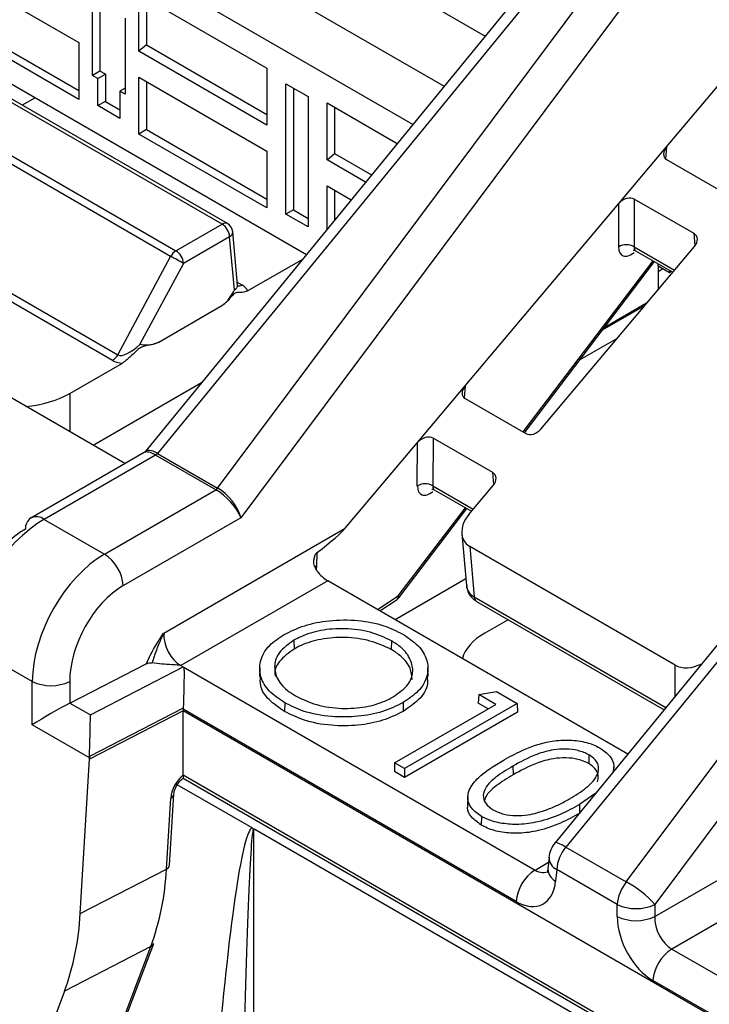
# Model space of a CAD drawing. Header units: millimetres. Extents: x 16 to 503, y 3 to 290.
# Tile 112 of 169: x 92.784 to 93.781, y 161.604 to 163.027. Entities that reach past the tile are written whole.
import ezdxf

# ---------------------------------------------------------------- set-up
doc = ezdxf.new("R2010")
doc.units = ezdxf.units.MM

msp = doc.modelspace()

# ---------------------------------------------------------------- linework, layer by layer
at = {"color": 7, "linetype": 'Continuous', "lineweight": 25}
for p, q in [((92.4671, 163.5748), (93.4573, 163.0031)), ((92.4399, 163.4837), (93.3979, 162.9306)), ((93.3525, 162.8752), (92.3964, 163.4272)), ((93.7313, 163.3379), (92.9645, 162.4011)), ((93.7469, 163.3322), (92.9837, 162.3998)), ((93.0704, 162.3498), (93.7866, 163.3093)), ((93.8279, 163.2766), (93.1041, 162.3069)), ((92.3964, 163.1508), (93.1989, 162.6875)), ((92.6847, 163.1006), (92.8696, 162.9938)), ((92.9566, 163.0634), (93.1416, 162.9567)), ((92.9566, 162.9812), (92.9566, 163.0634)), ((92.8895, 162.9462), (92.8895, 163.0561)), ((92.9003, 163.0535), (92.9003, 162.9525)), ((92.9675, 163.0572), (92.9675, 162.9902)), ((92.8696, 162.9116), (92.6847, 163.0184)), ((92.6956, 163.0249), (92.8696, 162.9244)), ((92.9368, 163.0288), (92.9368, 162.9189)), ((92.8696, 162.9938), (92.8696, 162.9116)), ((92.9675, 162.9902), (92.9566, 162.9812)), ((92.9675, 162.9902), (93.1416, 162.8897)), ((93.1416, 162.8745), (92.9566, 162.9812)), ((93.7193, 162.8428), (93.8244, 162.9676)), ((92.9364, 162.385), (91.9632, 162.9468)), ((92.9003, 162.9525), (92.8895, 162.9462)), ((92.8972, 162.9418), (92.8895, 162.9462)), ((92.8972, 162.9418), (92.9082, 162.948)), ((92.9082, 162.948), (92.9003, 162.9525)), ((92.9082, 162.948), (92.9082, 162.9087)), ((93.1416, 162.9567), (93.1416, 162.8745)), ((93.0769, 162.7312), (92.7113, 162.9423)), ((93.0846, 162.732), (92.719, 162.9431)), ((92.8972, 162.9025), (92.8972, 162.9418)), ((92.9566, 162.9436), (93.1416, 162.8368)), ((92.9566, 162.8614), (92.9566, 162.9436)), ((92.9675, 162.9373), (92.9675, 162.8679)), ((93.1691, 162.934), (93.2011, 162.9155)), ((93.1691, 162.7455), (93.1691, 162.934)), ((92.9368, 162.9279), (92.9291, 162.9233)), ((92.9291, 162.9233), (92.9291, 162.8841)), ((92.9368, 162.9189), (92.9291, 162.9233)), ((93.1802, 162.9276), (93.1802, 162.7517)), ((94.4482, 162.924), (93.558, 161.8366)), ((94.4638, 162.9184), (93.5736, 161.8309)), ((92.6445, 162.9038), (93.0101, 162.6927)), ((92.8065, 162.914), (92.7879, 162.9033)), ((92.9082, 162.9087), (92.8972, 162.9025)), ((92.9291, 162.8841), (92.8972, 162.9025)), ((92.9082, 162.9087), (92.9291, 162.8966)), ((93.2011, 162.9155), (93.2011, 162.7271)), ((93.2286, 162.9064), (93.3301, 162.8478)), ((93.2286, 162.8242), (93.2286, 162.9064)), ((93.0025, 162.6846), (92.6368, 162.8957)), ((93.2395, 162.9002), (93.2395, 162.8332)), ((93.6612, 161.7804), (94.4964, 162.8996)), ((92.9675, 162.8679), (92.9566, 162.8614)), ((93.1416, 162.7546), (92.9566, 162.8614)), ((92.9675, 162.8679), (93.1416, 162.7674)), ((94.5377, 162.8668), (93.7024, 161.7477)), ((93.1416, 162.8368), (93.1416, 162.7546)), ((93.2286, 162.8242), (93.2395, 162.8332)), ((93.2395, 162.8332), (93.2929, 162.8024)), ((93.6505, 162.7611), (93.7193, 162.8428)), ((93.7193, 162.8428), (93.7177, 162.8257)), ((93.2844, 162.792), (93.2286, 162.8242)), ((93.7193, 162.8246), (93.8069, 162.774)), ((93.2286, 162.7866), (93.2635, 162.7664)), ((93.2286, 162.7238), (93.2286, 162.7866)), ((93.2395, 162.7803), (93.2395, 162.7371)), ((93.4282, 162.4973), (93.6505, 162.7611)), ((93.6502, 162.6983), (93.6505, 162.7611)), ((93.6728, 162.7674), (93.6725, 162.6986)), ((93.7593, 162.7175), (93.6728, 162.7674)), ((92.9183, 162.5343), (92.5442, 162.7503)), ((92.5519, 162.7584), (92.926, 162.5424)), ((93.1802, 162.7517), (93.1691, 162.7455)), ((93.2011, 162.7271), (93.1691, 162.7455)), ((93.1802, 162.7517), (93.2011, 162.7396)), ((93.0101, 162.6927), (93.0769, 162.7312)), ((93.0992, 162.6428), (93.0922, 162.7201)), ((93.7609, 162.7003), (93.7593, 162.7175)), ((93.0878, 162.7131), (93.021, 162.6745)), ((93.0947, 162.6364), (93.0878, 162.7131)), ((93.5376, 162.4351), (93.7598, 162.699)), ((93.6725, 162.6986), (93.731, 162.6647)), ((93.6745, 162.6928), (93.7284, 162.6617)), ((92.926, 162.5424), (93.0025, 162.6846)), ((93.021, 162.6745), (92.9581, 162.5575)), ((93.1138, 162.6348), (93.1934, 162.6808)), ((93.5119, 162.4308), (93.7, 162.6781)), ((93.5139, 162.4296), (93.702, 162.677)), ((93.7073, 162.6704), (93.7073, 162.6739)), ((93.7073, 162.6704), (93.7073, 162.6365)), ((93.7236, 162.6609), (93.7073, 162.6704)), ((93.7141, 162.6664), (93.7073, 162.6625)), ((93.7236, 162.6645), (93.7236, 162.6609)), ((93.7267, 162.6627), (93.7236, 162.6609)), ((93.0988, 162.6472), (93.1056, 162.6433)), ((92.9853, 162.5607), (93.0767, 162.6134)), ((93.627, 162.5784), (93.688, 162.6136)), ((93.6906, 162.6168), (93.6293, 162.5814)), ((93.6479, 162.566), (93.5939, 162.5349)), ((92.8567, 162.4865), (92.933, 162.5305)), ((92.8903, 162.4116), (93.0472, 162.5022)), ((93.3595, 162.4156), (93.4282, 162.4973)), ((93.4282, 162.4973), (93.4267, 162.4802)), ((92.8567, 162.4865), (92.8567, 162.431)), ((93.4282, 162.4791), (93.5159, 162.4285)), ((93.3818, 162.4219), (93.3814, 162.353)), ((93.4683, 162.372), (93.3818, 162.4219)), ((93.255, 162.2916), (93.3595, 162.4156)), ((93.3591, 162.3527), (93.3595, 162.4156)), ((92.9644, 162.4011), (92.8004, 162.3064)), ((92.9806, 162.3974), (92.8197, 162.3045)), ((93.0676, 162.3472), (92.9808, 162.3973)), ((92.9837, 162.3998), (93.0704, 162.3498)), ((93.4698, 162.3548), (93.4683, 162.372)), ((92.9069, 162.2542), (93.0678, 162.3471)), ((93.3814, 162.353), (93.44, 162.3192)), ((93.3835, 162.3473), (93.4374, 162.3162)), ((93.4335, 162.3115), (93.4688, 162.3534)), ((93.3316, 162.1938), (93.4286, 162.3213)), ((93.3325, 162.1911), (93.4306, 162.3201)), ((92.8197, 162.3045), (92.9069, 162.2542)), ((93.1041, 162.3069), (92.9341, 162.2087)), ((92.9926, 162.1401), (93.255, 162.2916)), ((93.4233, 162.2836), (93.4301, 162.2089)), ((93.7318, 162.0939), (93.4349, 162.2652)), ((93.4349, 162.2652), (93.4415, 162.1923)), ((93.2136, 162.2559), (93.2135, 162.2374)), ((93.2135, 162.2374), (93.213, 162.2319)), ((93.4292, 162.2184), (93.3271, 162.1594)), ((93.2295, 162.2158), (93.0171, 162.0931)), ((93.6634, 161.9653), (93.2295, 162.2158)), ((93.3013, 162.1743), (93.3316, 162.1938)), ((93.4415, 162.1923), (93.7184, 162.0325)), ((93.3049, 162.1723), (93.3285, 162.1875)), ((93.4447, 162.1859), (93.7158, 162.0294)), ((93.4904, 162.1595), (93.4567, 162.1401)), ((92.8023, 162.0701), (92.707, 162.1251)), ((93.1808, 162.1298), (93.181, 162.1171)), ((93.3216, 162.1291), (93.3215, 162.1165)), ((92.8567, 162.0389), (92.9673, 162.0957)), ((92.8864, 162.0218), (93.0206, 162.0911)), ((93.0171, 162.0931), (93.0206, 162.0911)), ((93.0206, 162.0911), (93.5293, 161.7975)), ((93.7318, 162.0489), (93.7318, 162.0939)), ((93.1313, 162.09), (93.131, 162.0774)), ((93.3746, 162.0773), (93.3743, 162.0898)), ((92.8023, 162.0076), (92.8023, 162.0701)), ((92.8566, 162.0701), (92.8566, 162.0389)), ((93.4478, 162.0515), (93.4473, 162.039)), ((93.4478, 162.0515), (93.4735, 162.0555)), ((93.4728, 162.037), (93.4478, 162.0515)), ((93.4735, 162.0555), (93.5034, 162.0383)), ((92.8567, 162.0389), (92.8864, 162.0218)), ((93.1674, 162.0394), (93.1672, 162.0267)), ((93.3263, 161.9525), (93.4728, 162.037)), ((93.3384, 162.0396), (93.3386, 162.0269)), ((93.5034, 162.0383), (93.3406, 161.9443)), ((93.4617, 162.0307), (93.4473, 162.039)), ((93.5034, 162.0383), (93.5038, 162.0257)), ((93.0207, 162.0279), (92.885, 161.9579)), ((93.0207, 162.0317), (92.8851, 161.9616)), ((93.0207, 162.03), (93.0207, 162.0281)), ((93.5021, 161.752), (93.0207, 162.03)), ((93.0207, 162.0281), (96.9029, 159.7869)), ((93.0207, 162.0281), (93.0207, 162.0279)), ((93.0207, 161.9354), (93.0207, 162.0279)), ((93.5038, 162.0257), (93.3406, 161.9315)), ((92.885, 161.9598), (92.8023, 162.0076)), ((93.6071, 161.9643), (93.6069, 161.9516)), ((92.8718, 161.7346), (92.885, 161.9579)), ((92.885, 161.9579), (92.885, 161.9598)), ((93.3263, 161.9525), (93.326, 161.9399)), ((93.3406, 161.9443), (93.3263, 161.9525)), ((93.0207, 161.9354), (96.8182, 159.7432)), ((93.3406, 161.9315), (93.326, 161.9399)), ((93.3406, 161.9443), (93.3406, 161.9315)), ((93.4973, 161.9478), (93.4975, 161.9351)), ((93.6434, 161.9409), (93.6432, 161.9469)), ((93.1202, 161.8584), (93.0119, 161.9209)), ((93.0206, 161.9305), (96.8136, 159.7408)), ((93.001, 161.8046), (93.0071, 161.9072)), ((93.617, 161.9087), (93.5935, 161.8922)), ((92.9965, 161.799), (93.0026, 161.9016)), ((93.432, 161.9033), (93.4317, 161.8907)), ((93.5935, 161.8922), (93.5937, 161.8802)), ((93.7024, 161.7304), (93.9649, 161.8819)), ((93.4518, 161.8752), (93.4516, 161.8626)), ((93.1223, 161.8563), (93.1223, 161.5208)), ((96.8003, 159.7339), (93.1242, 161.8561)), ((93.5736, 161.8309), (93.6612, 161.7804)), ((93.5293, 161.7975), (93.5488, 161.8088)), ((93.5495, 161.8157), (93.548, 161.7993)), ((93.9393, 161.806), (93.7269, 161.6834)), ((92.8718, 161.7346), (92.9965, 161.799)), ((93.5606, 161.7982), (93.5591, 161.7817)), ((93.6481, 161.7477), (93.5606, 161.7982)), ((93.6481, 161.7304), (93.6481, 161.7477)), ((93.7024, 161.7477), (93.7024, 161.7304)), ((92.9739, 161.687), (92.8491, 161.6225)), ((92.89, 161.4657), (92.9739, 161.687)), ((92.8943, 161.4702), (92.9781, 161.6915)), ((93.7269, 161.6834), (94.7884, 161.0705)), ((94.7613, 161.0251), (93.6997, 161.6379)), ((92.8491, 161.6225), (92.7653, 161.4013))]:
    msp.add_line(p, q, dxfattribs=at)
at = {"color": 7, "linetype": 'Continuous', "lineweight": 25, "flags": 128}
msp.add_lwpolyline([(93.5736, 161.8309), (93.5689, 161.8337), (93.5648, 161.8357), (93.5615, 161.8369), (93.5592, 161.8372), (93.558, 161.8366)], dxfattribs=at)
at = {"color": 7, "linetype": 'Continuous', "lineweight": 25}
for centre, radius, start, end in [((93.0814, 162.7253), 0.00742, 64.2697, 127.0408), ((93.064, 162.7112), 0.0238, 4.4665, 57.2659), ((93.0769, 162.7187), 0.0154, 5.1864, 60.0027), ((93.0843, 162.7202), 0.00795, 296.056, 358.9966), ((93.0219, 162.6739), 0.0222, 121.9547, 151.1444), ((92.9973, 162.6727), 0.0238, 4.4665, 57.2659), ((93.6616, 162.68), 0.0215, 59.6003, 121.9705), ((92.7367, 162.1721), 0.5773, 60.4978, 62.5926), ((93.1008, 162.6503), 0.00847, 259.803, 304.1544), ((92.9066, 162.5532), 0.0222, 301.9547, 331.1444), ((92.9755, 162.4061), 0.0101, 300.4251, 322.215), ((92.9756, 162.406), 0.0101, 301.1789, 322.8316), ((93.0624, 162.3559), 0.0101, 301.1789, 322.8316), ((93.0625, 162.3557), 0.0101, 301.9422, 323.4413), ((93.3705, 162.3345), 0.0215, 59.6003, 121.9705), ((92.8109, 162.2913), 0.0185, 124.715, 182.5208), ((92.8085, 162.2897), 0.0186, 52.9592, 115.7303), ((92.8747, 162.2041), 0.0595, 4.4665, 57.2659), ((93.3241, 162.1936), 0.0076, 306.1618, 1.4556), ((93.3202, 162.2004), 0.0154, 302.6761, 322.7479), ((93.3298, 162.1917), 0.00276, 346.47, 47.761), ((93.4489, 162.192), 0.0074, 177.5446, 235.2196), ((92.8295, 162.1295), 0.0654, 245.4503, 294.5497), ((93, 161.9084), 0.00723, 291.4451, 350.4712), ((93.5878, 161.8123), 0.0385, 140.6954, 174.8136), ((93.6203, 161.7934), 0.0599, 141.1786, 175.373), ((93.5693, 161.8161), 0.0199, 181.0034, 243.944), ((92.6163, 161.8176), 0.3806, 339.937, 357.2079), ((92.9939, 161.8057), 0.00721, 291.3906, 351.0618), ((93.5614, 161.7474), 0.0595, 122.7341, 175.5335), ((93.5678, 161.7996), 0.0199, 181.0034, 243.944), ((93.7078, 161.7429), 0.0599, 141.1786, 175.373), ((93.5896, 161.6478), 0.1507, 41.5296, 61.6611), ((92.4916, 161.7531), 0.3806, 339.937, 357.2079), ((93.6753, 161.8072), 0.0654, 245.4503, 294.5497), ((93.6753, 161.7898), 0.0654, 245.4503, 294.5497), ((92.9702, 161.6947), 0.00852, 295.6377, 338.0935), ((93.7591, 161.6333), 0.0595, 122.7341, 175.5335)]:
    msp.add_arc(centre, radius, start, end, dxfattribs=at)
for centre, major_axis, ratio, start_param, end_param in [((93.7308, 162.8372), (0.0142, 0.0101), 0.686479, 1.9303, 3.445806), ((93.6619, 162.7554), (0.014, 0.0091), 0.71656, 0.348128, 1.968449), ((93.7489, 162.7052), (0.0132, 0.0098), 0.737275, 5.026382, 6.594439), ((93.6708, 162.7127), (0.0154, 0.0266), 0.515159, 2.409512, 4.071955), ((93.6822, 162.7061), (0.0077, 0.0133), 0.452935, 2.410162, 3.143281), ((93.0837, 162.6433), (0.0155, -0.0014), 0.569552, 5.549707, 6.385944), ((93.0837, 162.6307), (0.0309, 0), 0.575709, 0.23268, 0.784029), ((92.9483, 162.5651), (0.0232, 0.0219), 0.384932, 3.237419, 4.7712), ((92.9483, 162.5525), (0.0366, 0.0104), 0.5337, 3.619455, 4.136528), ((93.4397, 162.4917), (0.0142, 0.0101), 0.686479, 1.9303, 3.445806), ((92.7753, 162.5338), (0.1154, 0), 0.578871, 4.866943, 5.496418), ((93.5268, 162.4414), (0.0133, 0.0109), 0.708266, 3.403927, 4.971984), ((93.3709, 162.4099), (0.014, 0.0091), 0.71656, 0.348128, 1.968449), ((92.9897, 162.3713), (-0.0241, 0.031), 0.434914, 5.452616, 6.382403), ((92.9897, 162.3713), (-0.0262, 0.0291), 0.359305, 5.421758, 6.207075), ((93.0452, 162.4327), (0.0712, 0.0279), 0.404648, 3.44632, 3.453937), ((93.0452, 162.439), (0.0661, 0.0346), 0.364094, 3.36396, 3.371576), ((93.4579, 162.3597), (0.0132, 0.0098), 0.737275, 5.026382, 6.594439), ((93.129, 162.3844), (0.0684, 0.0297), 0.426202, 3.446998, 3.454614), ((93.077, 162.321), (-0.0271, 0.0286), 0.375303, 3.889798, 5.408235), ((93.129, 162.3906), (0.063, 0.0366), 0.383917, 3.355406, 3.363022), ((93.077, 162.321), (-0.0247, 0.0307), 0.443922, 3.92486, 5.443296), ((93.3798, 162.3672), (0.0154, 0.0266), 0.515159, 2.409512, 4.071955), ((93.3912, 162.3606), (0.0077, 0.0133), 0.452935, 2.410162, 3.143281), ((92.8154, 162.1814), (0.0813, 0.1307), 0.554279, 0.803478, 2.321915), ((93.4608, 162.2959), (0.033, 0.0244), 0.737275, 1.884789, 3.452847), ((92.7882, 162.1987), (0.062, 0.0974), 0.546414, 0.808898, 2.327334), ((92.7674, 161.9804), (0.4904, 0.3171), 0.042475, 5.826821, 6.145208), ((92.9112, 162.1261), (0.0722, 0.1359), 0.59959, 0.764065, 2.282502), ((93.2249, 162.2308), (0.0154, -0.0007), 0.608344, 2.436317, 2.735744), ((93.2281, 162.2464), (-0.0207, 0.0325), 0.546414, 1.740945, 2.332695), ((92.9383, 162.112), (0.0529, 0.1027), 0.606756, 0.756243, 2.274679), ((93.4679, 162.2177), (0.0366, 0.0142), 0.706423, 2.941047, 3.672867), ((93.0199, 162.1262), (-0.0158, 0.0352), 0.633992, 0.902172, 2.420608), ((93.5386, 162.0931), (0.1157, 0), 0.575709, 2.357564, 2.987039), ((93.7589, 162.1238), (0.0348, 0.0229), 0.717467, 3.487787, 4.571528), ((92.8295, 162.0216), (0.0384, 0.0222), 0.044237, 0.761232, 2.329289), ((92.8567, 162.0059), (0.0176, 0.0342), 0.606756, 0.703883, 0.706622), ((92.885, 161.9896), (0.001, 0.0438), 0.022656, 4.019408, 5.537844), ((93.0478, 162.044), (0.0175, 0.0343), 0.605045, 2.222394, 2.273382), ((92.9122, 161.9739), (0.0175, 0.0343), 0.605045, 2.221022, 2.273382), ((93.0243, 161.9129), (0.0158, 0.0264), 0.567752, 0.980759, 2.312628), ((93.0316, 161.9419), (0.0079, 0.0132), 0.567752, 2.382441, 2.417146), ((93.0842, 161.1537), (0.0369, 0.7049), 0.055598, 0.023306, 1.007835), ((93.1114, 161.1691), (0.0108, 0.6872), 0.015956, 6.276545, 7.312699), ((93.5321, 161.8305), (-0.0158, 0.0352), 0.633992, 2.420608, 3.2096), ((93.5049, 161.8165), (-0.0353, 0.0684), 0.606756, 2.38535, 3.903786), ((93.7026, 161.7024), (-0.0353, 0.0684), 0.606756, 0.866913, 2.38535), ((93.7297, 161.7164), (-0.0158, 0.0352), 0.633992, 0.902172, 2.420608)]:
    msp.add_ellipse(centre, major_axis=major_axis, ratio=ratio, start_param=start_param, end_param=end_param, dxfattribs=at)
for points, knots in [([(93.6711, 162.6937), (93.6711, 162.6937), (93.671, 162.6937), (93.673, 162.6938), (93.674, 162.6929), (93.6743, 162.6927)], [0, 0, 0, 0, 0.264592, 0.774753, 1, 1, 1, 1]), ([(93.0767, 162.6134), (93.0785, 162.6148), (93.0829, 162.6179), (93.0891, 162.6261), (93.0928, 162.6328), (93.0947, 162.6363), (93.0947, 162.6364)], [0, 0, 0, 0, 0.253682, 0.607432, 0.99291, 1, 1, 1, 1]), ([(93.1138, 162.6348), (93.1119, 162.634), (93.1084, 162.6324), (93.1037, 162.6322), (93.1001, 162.6326), (93.0971, 162.6323), (93.0946, 162.631), (93.0893, 162.6258), (93.0838, 162.6182), (93.0782, 162.6145), (93.0767, 162.6134)], [0, 0, 0, 0, 0.138996, 0.269696, 0.400243, 0.466618, 0.518483, 0.586659, 0.885496, 1, 1, 1, 1]), ([(93.0996, 162.6413), (93.0996, 162.6413), (93.0998, 162.6411), (93.0995, 162.6421), (93.0992, 162.6429)], [0, 0, 0, 0, 0.256619, 1, 1, 1, 1]), ([(92.9853, 162.5607), (92.9824, 162.5594), (92.9748, 162.556), (92.9662, 162.5562), (92.955, 162.5509), (92.9452, 162.5399), (92.9371, 162.5336), (92.933, 162.5305)], [0, 0, 0, 0, 0.160652, 0.427028, 0.544467, 0.773515, 1, 1, 1, 1]), ([(92.9581, 162.5575), (92.9582, 162.5575), (92.9643, 162.5569), (92.973, 162.5554), (92.9825, 162.5595), (92.9853, 162.5607)], [0, 0, 0, 0, 0.009229, 0.712423, 1, 1, 1, 1]), ([(93.38, 162.3482), (93.38, 162.3482), (93.38, 162.3482), (93.382, 162.3482), (93.383, 162.3474), (93.3833, 162.3471)], [0, 0, 0, 0, 0.264592, 0.774753, 1, 1, 1, 1]), ([(93.2141, 162.2297), (93.2128, 162.232), (93.2099, 162.2367), (93.2093, 162.2445), (93.2103, 162.2504), (93.2118, 162.2541), (93.213, 162.2553), (93.2136, 162.2559)], [0, 0, 0, 0, 0.272832, 0.580008, 0.792475, 0.904589, 1, 1, 1, 1]), ([(93.4306, 162.2088), (93.4309, 162.2059), (93.4317, 162.1994), (93.4371, 162.1912), (93.4424, 162.1875), (93.4447, 162.1859)], [0, 0, 0, 0, 0.307771, 0.705775, 1, 1, 1, 1]), ([(93.1664, 162.138), (93.176, 162.1426), (93.1951, 162.152), (93.2327, 162.1593), (93.2728, 162.1595), (93.3101, 162.1524), (93.3287, 162.1432), (93.3373, 162.139)], [0, 0, 0, 0, 0.19678, 0.394128, 0.614628, 0.8231, 1, 1, 1, 1]), ([(92.9673, 162.0957), (92.9693, 162.1001), (92.9762, 162.1157), (92.9858, 162.1299), (92.9925, 162.14), (92.9926, 162.1401)], [0, 0, 0, 0, 0.2807968, 0.9926628, 1, 1, 1, 1]), ([(92.9926, 162.1401), (92.9926, 162.14), (92.99, 162.1349), (92.9849, 162.1237), (92.9795, 162.1093), (92.9767, 162.1), (92.9758, 162.097)], [0, 0, 0, 0, 0.007475, 0.372068, 0.794941, 1, 1, 1, 1]), ([(93.1674, 162.0394), (93.1593, 162.0449), (93.1429, 162.0558), (93.131, 162.077), (93.1305, 162.0999), (93.142, 162.1217), (93.159, 162.133), (93.1664, 162.138)], [0, 0, 0, 0, 0.196313, 0.394122, 0.593641, 0.820404, 1, 1, 1, 1]), ([(93.3216, 162.1291), (93.3118, 162.1337), (93.2921, 162.1428), (93.2551, 162.1476), (93.2198, 162.145), (93.1953, 162.1376), (93.1841, 162.1315), (93.1808, 162.1298)], [0, 0, 0, 0, 0.239937, 0.480001, 0.705365, 0.913319, 1, 1, 1, 1]), ([(93.3215, 162.1165), (93.3116, 162.121), (93.292, 162.1301), (93.2551, 162.1349), (93.2199, 162.1323), (93.1954, 162.1249), (93.1842, 162.1189), (93.181, 162.1171)], [0, 0, 0, 0, 0.239974, 0.480074, 0.705484, 0.913435, 1, 1, 1, 1]), ([(93.3373, 162.139), (93.3455, 162.1336), (93.3619, 162.1227), (93.3744, 162.1016), (93.3753, 162.0785), (93.3635, 162.0563), (93.3462, 162.0448), (93.3384, 162.0396)], [0, 0, 0, 0, 0.194099, 0.389699, 0.589566, 0.813516, 1, 1, 1, 1]), ([(93.1808, 162.1298), (93.1727, 162.1241), (93.1579, 162.1136), (93.1514, 162.094), (93.1547, 162.0749), (93.1669, 162.0595), (93.179, 162.0518), (93.1832, 162.0492)], [0, 0, 0, 0, 0.241965, 0.44718, 0.65145, 0.8811, 1, 1, 1, 1]), ([(93.3242, 162.0479), (93.3322, 162.0535), (93.3469, 162.064), (93.3541, 162.0835), (93.3503, 162.102), (93.3389, 162.1179), (93.3266, 162.1259), (93.3216, 162.1291)], [0, 0, 0, 0, 0.240402, 0.442238, 0.643904, 0.857308, 1, 1, 1, 1]), ([(93.181, 162.1171), (93.1731, 162.1114), (93.1587, 162.101), (93.152, 162.0862), (93.1536, 162.0789), (93.1539, 162.0777)], [0, 0, 0, 0, 0.495996, 0.915929, 1, 1, 1, 1]), ([(93.3516, 162.0732), (93.3512, 162.0785), (93.3501, 162.0902), (93.3385, 162.1053), (93.3263, 162.1133), (93.3215, 162.1165)], [0, 0, 0, 0, 0.332291, 0.733509, 1, 1, 1, 1]), ([(92.9673, 162.0957), (92.9681, 162.0961), (92.9697, 162.0968), (92.9727, 162.0973), (92.9749, 162.0971), (92.9758, 162.097)], [0, 0, 0, 0, 0.314027, 0.695774, 1, 1, 1, 1]), ([(93.0171, 162.0931), (93.0168, 162.0933), (93.016, 162.0936), (93.0115, 162.094), (92.9981, 162.0944), (92.9853, 162.0959), (92.9758, 162.097)], [0, 0, 0, 0, 0.022025, 0.073511, 0.310533, 1, 1, 1, 1]), ([(93.0206, 162.0911), (93.0208, 162.091), (93.0213, 162.0906), (93.0218, 162.0883), (93.0218, 162.0813), (93.0218, 162.069), (93.0214, 162.0537), (93.0211, 162.0414), (93.0208, 162.0348), (93.0207, 162.0317)], [0, 0, 0, 0, 0.0121863, 0.0395496, 0.1629891, 0.4885265, 0.6947197, 0.8573237, 1, 1, 1, 1]), ([(93.1672, 162.0267), (93.1592, 162.0322), (93.1429, 162.0432), (93.1314, 162.0614), (93.1321, 162.0731), (93.1323, 162.0774)], [0, 0, 0, 0, 0.381821, 0.766538, 1, 1, 1, 1]), ([(93.3731, 162.0772), (93.3735, 162.0738), (93.3749, 162.0622), (93.3635, 162.0437), (93.3464, 162.0322), (93.3386, 162.0269)], [0, 0, 0, 0, 0.1834799, 0.6280184, 1, 1, 1, 1]), ([(93.1832, 162.0492), (93.1929, 162.0446), (93.2124, 162.0353), (93.2489, 162.0301), (93.2837, 162.0324), (93.3086, 162.0396), (93.3202, 162.0458), (93.3242, 162.0479)], [0, 0, 0, 0, 0.238813, 0.478798, 0.697555, 0.897686, 1, 1, 1, 1]), ([(93.3384, 162.0396), (93.3289, 162.0349), (93.3099, 162.0254), (93.2732, 162.0187), (93.2333, 162.0184), (93.1955, 162.0253), (93.176, 162.0351), (93.1674, 162.0394)], [0, 0, 0, 0, 0.196055, 0.393567, 0.593779, 0.821202, 1, 1, 1, 1]), ([(93.3386, 162.0269), (93.3291, 162.0222), (93.3101, 162.0128), (93.2733, 162.006), (93.2335, 162.0057), (93.1955, 162.0125), (93.1759, 162.0224), (93.1672, 162.0267)], [0, 0, 0, 0, 0.195614, 0.392676, 0.592862, 0.820225, 1, 1, 1, 1]), ([(93.483, 161.956), (93.4919, 161.9609), (93.512, 161.972), (93.5437, 161.9833), (93.5762, 161.9864), (93.6008, 161.9835), (93.6158, 161.978), (93.6222, 161.9745), (93.623, 161.974)], [0, 0, 0, 0, 0.2300949, 0.5201994, 0.676876, 0.834549, 0.9783802, 1, 1, 1, 1]), ([(93.6071, 161.9643), (93.6022, 161.9666), (93.5925, 161.9709), (93.5739, 161.973), (93.553, 161.9715), (93.5256, 161.9636), (93.5083, 161.9539), (93.4973, 161.9478)], [0, 0, 0, 0, 0.147294, 0.28831, 0.432943, 0.640185, 1, 1, 1, 1]), ([(93.5793, 161.9005), (93.5877, 161.9057), (93.6047, 161.9161), (93.6196, 161.9324), (93.622, 161.9468), (93.6176, 161.9569), (93.6104, 161.962), (93.6071, 161.9643)], [0, 0, 0, 0, 0.292151, 0.587679, 0.732559, 0.877705, 1, 1, 1, 1]), ([(93.623, 161.974), (93.6283, 161.9703), (93.6388, 161.9629), (93.6444, 161.9499), (93.6424, 161.942), (93.6417, 161.9388)], [0, 0, 0, 0, 0.3760701, 0.7462608, 1, 1, 1, 1]), ([(93.4518, 161.8752), (93.4466, 161.8789), (93.4363, 161.8862), (93.4308, 161.9), (93.4338, 161.9156), (93.4495, 161.9357), (93.4702, 161.9483), (93.483, 161.956)], [0, 0, 0, 0, 0.153036, 0.301548, 0.442309, 0.657101, 1, 1, 1, 1]), ([(93.6069, 161.9516), (93.602, 161.9539), (93.5923, 161.9582), (93.5738, 161.9603), (93.553, 161.9588), (93.5257, 161.9508), (93.5084, 161.9412), (93.4975, 161.9351)], [0, 0, 0, 0, 0.1478119, 0.2883854, 0.4328714, 0.6403892, 1, 1, 1, 1]), ([(93.6194, 161.925), (93.6201, 161.9281), (93.6218, 161.9347), (93.6173, 161.9443), (93.6102, 161.9493), (93.6069, 161.9516)], [0, 0, 0, 0, 0.323095, 0.691467, 1, 1, 1, 1]), ([(93.0207, 161.935), (93.0207, 161.934), (93.0208, 161.9321), (93.0208, 161.9306), (93.0207, 161.9306), (93.0207, 161.9306)], [0, 0, 0, 0, 0.325318, 0.649435, 1, 1, 1, 1]), ([(93.4973, 161.9478), (93.4888, 161.9427), (93.4732, 161.9333), (93.4578, 161.9187), (93.4534, 161.9054), (93.4565, 161.8937), (93.4646, 161.8875), (93.4687, 161.8844)], [0, 0, 0, 0, 0.291969, 0.532103, 0.686542, 0.841748, 1, 1, 1, 1]), ([(93.4975, 161.9351), (93.4891, 161.93), (93.4738, 161.9206), (93.4588, 161.9077), (93.4569, 161.9), (93.4564, 161.898)], [0, 0, 0, 0, 0.476416, 0.866128, 1, 1, 1, 1]), ([(93.0071, 161.9072), (93.0072, 161.9085), (93.0076, 161.9111), (93.0094, 161.9163), (93.0123, 161.9217), (93.016, 161.9265), (93.0193, 161.9295), (93.0209, 161.9305), (93.0215, 161.9309)], [0, 0, 0, 0, 0.1685439, 0.3406956, 0.5284913, 0.7233626, 0.8925209, 1, 1, 1, 1]), ([(93.5935, 161.8922), (93.5845, 161.8873), (93.5666, 161.8774), (93.5369, 161.8671), (93.5075, 161.8628), (93.4816, 161.8643), (93.4632, 161.8692), (93.4546, 161.8738), (93.4518, 161.8752)], [0, 0, 0, 0, 0.228494, 0.458495, 0.633572, 0.782508, 0.931683, 1, 1, 1, 1]), ([(93.532, 161.8803), (93.5375, 161.882), (93.5489, 161.8854), (93.5646, 161.8924), (93.5744, 161.8978), (93.5793, 161.9005)], [0, 0, 0, 0, 0.313273, 0.654672, 1, 1, 1, 1]), ([(93.4516, 161.8626), (93.4465, 161.8663), (93.4364, 161.8736), (93.431, 161.8841), (93.4321, 161.8897), (93.4324, 161.8907)], [0, 0, 0, 0, 0.457818, 0.901998, 1, 1, 1, 1]), ([(93.5937, 161.8795), (93.5847, 161.8746), (93.5668, 161.8648), (93.5371, 161.8544), (93.5076, 161.85), (93.4816, 161.8515), (93.4631, 161.8565), (93.4544, 161.8611), (93.4516, 161.8626)], [0, 0, 0, 0, 0.227899, 0.457292, 0.632698, 0.781821, 0.931181, 1, 1, 1, 1]), ([(93.4687, 161.8844), (93.4737, 161.8821), (93.4833, 161.8778), (93.5015, 161.8757), (93.5181, 161.8768), (93.5277, 161.8792), (93.532, 161.8803)], [0, 0, 0, 0, 0.275493, 0.537351, 0.793383, 1, 1, 1, 1]), ([(93.1242, 161.8561), (93.1238, 161.8563), (93.1233, 161.8566), (93.1227, 161.8566), (93.1224, 161.8564), (93.1223, 161.8563), (93.1223, 161.8563)], [0, 0, 0, 0, 0.493599, 0.777669, 0.88767, 1, 1, 1, 1]), ([(93.548, 161.7993), (93.5476, 161.7973), (93.547, 161.7939), (93.547, 161.7942), (93.547, 161.7942)], [0, 0, 0, 0, 0.597679, 1, 1, 1, 1])]:
    msp.add_open_spline(points, degree=3, knots=knots, dxfattribs=at)
msp.add_open_spline([(93.1202, 161.8584), (93.1209, 161.858), (93.1222, 161.8573), (93.1235, 161.8565), (93.1242, 161.8561)], degree=3, dxfattribs=at)

doc.saveas('drawing.dxf')
